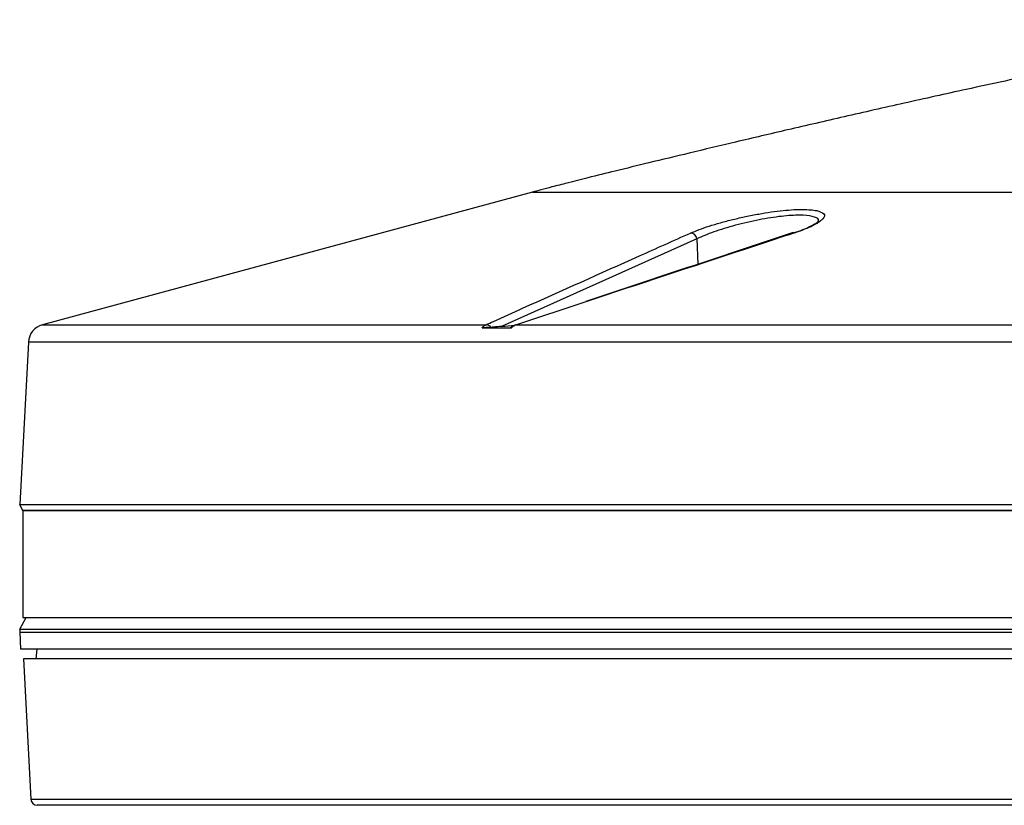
# Model space of a CAD drawing. Header units: millimetres. Extents: x 1141 to 9683, y 1625 to 6203.
# Tile 24 of 118: x 1141 to 1295, y 4049 to 4173. Entities that reach past the tile are written whole.
import ezdxf

# ---------------------------------------------------------------- set-up
doc = ezdxf.new("R2010")
doc.units = ezdxf.units.MM
doc.header["$LTSCALE"] = 25

msp = doc.modelspace()

# ---------------------------------------------------------------- linework, layer by layer
at = {"color": 7, "linetype": 'Continuous', "lineweight": 25}
for p, q in [((1221.1, 4145.54), (1144.24, 4124.75)), ((1221.1, 4145.54), (1389.99, 4145.54)), ((1246.91, 4138.22), (1216.25, 4124.47)), ((1246.91, 4138.22), (1247.08, 4134.23)), ((1229.5, 4128.35), (1218.62, 4124.75)), ((1144.24, 4124.75), (1213.85, 4124.75)), ((1213.2, 4124.26), (1217.83, 4124.26)), ((1216.25, 4124.47), (1218.34, 4124.67)), ((1218.62, 4124.75), (1389.99, 4124.75)), ((1142.02, 4122.01), (1140.69, 4096.51)), ((1389.99, 4122.01), (1142.02, 4122.01)), ((1141.13, 4095.51), (1140.69, 4096.51)), ((1140.69, 4096.51), (1389.99, 4096.51)), ((1141.13, 4095.61), (1389.99, 4095.61)), ((1141.13, 4095.51), (1141.13, 4078.81)), ((1389.99, 4095.51), (1141.14, 4095.51)), ((1140.68, 4076.96), (1141.69, 4078.81)), ((1141.13, 4078.81), (1389.99, 4078.81)), ((1140.68, 4076.96), (1140.65, 4076.47)), ((1140.65, 4076.47), (1140.79, 4073.81)), ((1140.65, 4076.47), (1389.99, 4076.47)), ((1140.68, 4076.96), (1389.99, 4076.96)), ((1389.99, 4073.81), (1140.79, 4073.81)), ((1143.25, 4072.31), (1143.38, 4073.81)), ((1141.25, 4072.31), (1142.41, 4050.26)), ((1389.99, 4072.31), (1141.25, 4072.31)), ((1142.41, 4050.26), (1389.99, 4050.26)), ((1389.99, 4049.31), (1143.41, 4049.31))]:
    msp.add_line(p, q, dxfattribs=at)
at = {"color": 7, "linetype": 'Continuous', "lineweight": 25, "flags": 128}
for points in [[(1262.19, 4139.13), (1262.07, 4139.12), (1262.06, 4139.12)], [(1218.62, 4124.75), (1218.54, 4124.75), (1218.48, 4124.73)]]:
    msp.add_lwpolyline(points, dxfattribs=at)
at = {"color": 7, "linetype": 'Continuous', "lineweight": 25}
for centre, radius, start, end in [((1245.86, 4138.07), 1.06, 7.813, 86.8849), ((1145.02, 4121.85), 3, 105.135, 177), ((1213.83, 4123.82), 0.927, 33.2274, 89.348), ((1143.41, 4050.31), 1, 183, 270)]:
    msp.add_arc(centre, radius, start, end, dxfattribs=at)
for points, knots in [([(1345.24, 4172.62), (1342.03, 4172.1), (1335.24, 4171), (1324.63, 4169.03), (1313.22, 4166.78), (1301.32, 4164.3), (1289.99, 4161.86), (1279.54, 4159.54), (1270.19, 4157.42), (1261.38, 4155.38), (1253.28, 4153.48), (1246.02, 4151.75), (1239.71, 4150.23), (1234.42, 4148.94), (1230.15, 4147.88), (1226.85, 4147.05), (1224.39, 4146.42), (1222.57, 4145.94), (1221.55, 4145.66), (1221.1, 4145.54)], [0, 0, 0, 0, 0.076775, 0.162286, 0.25463, 0.351294, 0.449321, 0.528012, 0.603964, 0.67562, 0.741475, 0.800473, 0.85173, 0.894602, 0.929062, 0.955524, 0.974908, 0.989021, 1, 1, 1, 1]), ([(1245.92, 4139.13), (1246.35, 4139.31), (1247.21, 4139.67), (1248.81, 4140.22), (1250.6, 4140.76), (1252.54, 4141.27), (1254.56, 4141.73), (1256.6, 4142.13), (1258.58, 4142.45), (1261.03, 4142.75), (1263.75, 4142.92), (1265.09, 4142.74), (1265.74, 4142.66)], [0, 0, 0, 0, 0.08657, 0.17314, 0.259747, 0.346345, 0.432277, 0.518194, 0.601528, 0.684848, 0.844523, 1, 1, 1, 1]), ([(1265.74, 4142.66), (1266.19, 4142.51), (1267.08, 4142.2), (1266.88, 4141.39), (1265.73, 4140.57), (1264.2, 4139.86), (1263.09, 4139.43), (1262.37, 4139.19), (1262.19, 4139.13)], [0, 0, 0, 0, 0.228347, 0.462242, 0.704744, 0.830348, 0.955953, 1, 1, 1, 1]), ([(1265.96, 4140.91), (1266, 4141.03), (1266.12, 4141.4), (1265.16, 4141.79), (1263.17, 4141.99), (1260.22, 4141.81), (1256.65, 4141.25), (1252.91, 4140.38), (1249.41, 4139.31), (1247.74, 4138.58), (1246.91, 4138.22)], [0, 0, 0, 0, 0.054881, 0.18208, 0.309152, 0.439652, 0.575581, 0.716118, 0.858059, 1, 1, 1, 1]), ([(1266.11, 4141.05), (1266.11, 4141.05), (1266.12, 4141.06), (1265.88, 4140.82), (1265.38, 4140.5), (1264.6, 4140.08), (1263.5, 4139.62), (1262.59, 4139.28), (1262.01, 4139.1), (1261.95, 4139.08)], [0, 0, 0, 0, 0.092749, 0.240823, 0.401641, 0.58307, 0.775575, 0.975094, 1, 1, 1, 1]), ([(1213.85, 4124.75), (1214.23, 4124.92), (1216.14, 4125.78), (1224.16, 4129.39), (1234.46, 4134.01), (1243.25, 4137.94), (1245.92, 4139.13)], [0, 0, 0, 0, 0.0357257, 0.1786287, 0.7502408, 1, 1, 1, 1]), ([(1262.19, 4139.13), (1261.67, 4138.96), (1259.07, 4138.11), (1248.18, 4134.52), (1237.8, 4131.09), (1229.5, 4128.35)], [0, 0, 0, 0, 0.047619, 0.238095, 1, 1, 1, 1]), ([(1262.03, 4139.2), (1261.19, 4138.92), (1250.35, 4135.33), (1239.51, 4131.73), (1229.51, 4128.4)], [0, 0, 0, 0, 0.07796, 1, 1, 1, 1]), ([(1213.2, 4124.26), (1213.26, 4124.32), (1213.46, 4124.54), (1213.69, 4124.66), (1213.85, 4124.75)], [0, 0, 0, 0, 0.301195, 1, 1, 1, 1]), ([(1214.61, 4124.33), (1214.45, 4124.32), (1214.22, 4124.3), (1213.84, 4124.28), (1213.57, 4124.27), (1213.35, 4124.26), (1213.25, 4124.26), (1213.2, 4124.26)], [0, 0, 0, 0, 0.395133, 0.581216, 0.769177, 0.889698, 1, 1, 1, 1]), ([(1216.25, 4124.47), (1215.84, 4124.44), (1215.31, 4124.39), (1214.73, 4124.34), (1214.61, 4124.33)], [0, 0, 0, 0, 0.789867, 1, 1, 1, 1]), ([(1217.83, 4124.26), (1217.79, 4124.26), (1217.71, 4124.26), (1217.65, 4124.26), (1217.67, 4124.27), (1217.67, 4124.27)], [0, 0, 0, 0, 0.343167, 0.718125, 1, 1, 1, 1]), ([(1218.49, 4124.72), (1218.4, 4124.7), (1218.11, 4124.61), (1217.86, 4124.4), (1217.68, 4124.26)], [0, 0, 0, 0, 0.284315, 1, 1, 1, 1]), ([(1218.62, 4124.75), (1218.42, 4124.66), (1218.14, 4124.54), (1217.9, 4124.32), (1217.83, 4124.26)], [0, 0, 0, 0, 0.698805, 1, 1, 1, 1])]:
    msp.add_open_spline(points, degree=3, knots=knots, dxfattribs=at)

doc.saveas('drawing.dxf')
